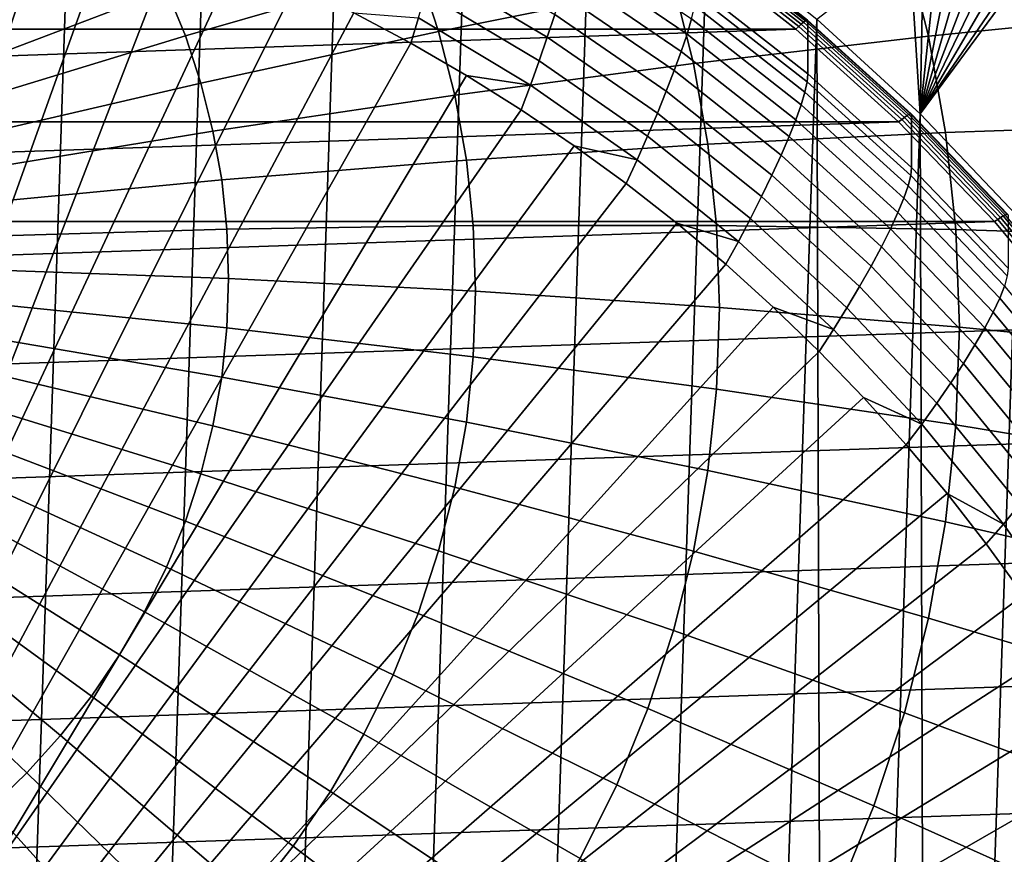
# Model space of a CAD drawing. Header units: metres. Extents: x -24 to 94, y -256 to 25.
# Tile 45 of 195: x 6 to 17, y -227 to -218. Entities that reach past the tile are written whole.
import ezdxf

# ---------------------------------------------------------------- set-up
doc = ezdxf.new("R2010")
doc.units = ezdxf.units.M
doc.layers.add('solid_10_061_003_XXX', color=7, linetype='CONTINUOUS')

msp = doc.modelspace()

# ---------------------------------------------------------------- linework, layer by layer
at = {"layer": 'solid_10_061_003_XXX'}
for points in [[(5.143085, -212.78154, 284.909271), (6.670398, -213.183182, 285.016876), (5.271901, -255.06781, 296.239838)], [(8.165121, -213.687698, 285.152069), (6.797029, -254.65741, 296.129883), (5.271901, -255.06781, 296.239838), (6.670398, -213.183182, 285.016876)], [(9.619234, -214.292435, 285.314117), (8.288543, -254.144424, 295.992401), (6.797029, -254.65741, 296.129883), (8.165121, -213.687698, 285.152069)], [(11.025844, -214.994507, 285.502228), (9.739044, -253.531372, 295.828156), (8.288543, -254.144424, 295.992401), (9.619234, -214.292435, 285.314117)], [(12.377852, -215.790375, 285.715485), (11.141331, -252.821304, 295.637878), (9.739044, -253.531372, 295.828156), (11.025844, -214.994507, 285.502228)], [(13.668534, -216.676102, 285.95282), (12.488405, -252.017761, 295.422577), (11.141331, -252.821304, 295.637878), (12.377852, -215.790375, 285.715485)], [(6.415282, -216.210617, 280.577057), (3.074654, -226.364151, 280.059448), (2.645744, -226.246826, 280.028015), (5.723643, -216.006012, 280.522247)], [(7.099111, -216.438385, 280.638092), (3.497973, -226.498917, 280.095551), (3.074654, -226.364151, 280.059448), (6.415282, -216.210617, 280.577057)], [(7.410232, -216.824188, 339.618286), (7.130928, -216.344376, 339.489716), (4.76082, -217.63562, 340.239471), (4.947291, -217.955948, 340.325317)], [(15.865209, -216.780502, 337.44162), (16.131577, -217.836304, 337.724548), (18.694695, -217.579819, 336.62384), (18.386005, -216.356262, 336.29599)], [(7.774296, -216.689056, 280.705261), (3.914947, -226.650925, 280.136292), (3.497973, -226.498917, 280.095551), (7.099111, -216.438385, 280.638092)], [(10.453139, -217.085571, 339.124329), (10.175247, -216.404892, 338.941956), (7.654985, -217.321304, 339.751465), (7.864048, -217.833374, 339.888702)], [(13.294616, -217.256577, 338.447754), (13.009421, -216.388611, 338.215179), (10.453139, -217.085571, 339.124329), (10.682295, -217.782974, 339.311218)], [(7.774296, -216.689056, 280.705261), (8.440017, -216.962341, 280.778503), (3.914947, -226.650925, 280.136292)], [(14.891498, -217.647278, 286.213043), (13.773608, -251.124756, 295.183289), (12.488405, -252.017761, 295.422577), (13.668534, -216.676102, 285.95282)], [(12.213526, -216.771927, 282.323181), (13.497035, -217.644379, 282.556946), (13.445753, -217.813995, 282.326721), (12.170206, -216.945099, 282.093903)], [(16.131577, -217.836304, 337.724548), (15.865209, -216.780502, 337.44162), (13.294616, -217.256577, 338.447754), (13.517824, -218.141296, 338.684814)], [(14.688505, -217.728333, 286.022552), (13.47005, -216.772324, 285.766388), (13.440215, -216.802902, 285.779724), (14.656089, -217.756531, 286.035248)], [(14.71633, -217.70134, 286.000031), (13.495566, -216.743515, 285.743378), (13.47005, -216.772324, 285.766388), (14.688505, -217.728333, 286.022552)], [(14.741294, -217.679871, 285.969604), (13.51846, -216.720428, 285.712524), (13.495566, -216.743515, 285.743378), (14.71633, -217.70134, 286.000031)], [(14.762141, -217.664993, 285.932831), (13.537579, -216.704178, 285.675385), (13.51846, -216.720428, 285.712524), (14.741294, -217.679871, 285.969604)], [(14.777826, -217.65744, 285.89151), (13.551962, -216.695618, 285.633789), (13.537579, -216.704178, 285.675385), (14.762141, -217.664993, 285.932831)], [(14.78756, -217.657623, 285.847748), (13.560888, -216.69516, 285.589844), (13.551962, -216.695618, 285.633789), (14.777826, -217.65744, 285.89151)], [(13.560888, -216.69516, 285.589844), (14.78756, -217.657623, 285.847748), (14.79094, -217.665558, 285.803833), (13.564106, -216.702957, 285.545898)], [(14.790853, -218.255936, 283.60022), (13.563909, -217.293259, 283.342255), (13.564106, -216.702957, 285.545898), (14.79094, -217.665558, 285.803833)], [(-13.440118, -216.802826, 285.779724), (-14.65599, -217.756439, 286.035217), (13.440215, -216.802902, 285.779724)], [(-14.65599, -217.756439, 286.035217), (14.656089, -217.756531, 286.035248), (13.440215, -216.802902, 285.779724)], [(7.654985, -217.321304, 339.751465), (7.410232, -216.824188, 339.618286), (4.947291, -217.955948, 340.325317), (5.110696, -218.287842, 340.414246)], [(10.67672, -216.828827, 281.342438), (11.975105, -217.595749, 281.547943), (11.891373, -217.846802, 281.421448), (10.608971, -217.085632, 281.217499)], [(15.86511, -216.893082, 292.552795), (15.929688, -216.922287, 292.692902), (16.040741, -218.699127, 286.494873), (14.891498, -217.647278, 286.213043)], [(9.095463, -217.257889, 280.857697), (4.324988, -226.819916, 280.18158), (3.914947, -226.650925, 280.136292), (8.440017, -216.962341, 280.778503)], [(12.170206, -216.945099, 282.093903), (13.445753, -217.813995, 282.326721), (13.38098, -218.006302, 282.118073), (12.115497, -217.141891, 281.886444)], [(15.929688, -216.922287, 292.692902), (16.073599, -216.986328, 293.016418), (16.040741, -218.699127, 286.494873)], [(16.073599, -216.986328, 293.016418), (16.213879, -217.047073, 293.347992), (16.040741, -218.699127, 286.494873)], [(10.682295, -217.782974, 339.311218), (10.453139, -217.085571, 339.124329), (7.864048, -217.833374, 339.888702), (8.036444, -218.358047, 340.029266)], [(10.608971, -217.085632, 281.217499), (11.891373, -217.846802, 281.421448), (11.80013, -218.109604, 281.325897), (10.535187, -217.354736, 281.123627)], [(16.213879, -217.047073, 293.347992), (16.350513, -217.104401, 293.687622), (16.040741, -218.699127, 286.494873)], [(16.350513, -217.104401, 293.687622), (16.483318, -217.157944, 294.035278), (16.040741, -218.699127, 286.494873)], [(12.115497, -217.141891, 281.886444), (13.38098, -218.006302, 282.118073), (13.303607, -218.218765, 281.933807), (12.050155, -217.359741, 281.703644)], [(16.483318, -217.157944, 294.035278), (16.61224, -217.20755, 294.390869), (16.040741, -218.699127, 286.494873)], [(16.61224, -217.20755, 294.390869), (16.737093, -217.252853, 294.754272), (16.040741, -218.699127, 286.494873)], [(9.739835, -217.575333, 280.942749), (4.727083, -227.005508, 280.231293), (4.324988, -226.819916, 280.18158), (9.095463, -217.257889, 280.857697)], [(7.864048, -217.833374, 339.888702), (7.654985, -217.321304, 339.751465), (5.110696, -218.287842, 340.414246), (5.250272, -218.629715, 340.505859)], [(13.517824, -218.141296, 338.684814), (13.294616, -217.256577, 338.447754), (10.682295, -217.782974, 339.311218), (10.861644, -218.493851, 339.501678)], [(14.782351, -218.343964, 283.327362), (13.556511, -217.381882, 283.06958), (13.563909, -217.293259, 283.342255), (14.790853, -218.255936, 283.60022)], [(16.737093, -217.252853, 294.754272), (16.857817, -217.293655, 295.125397), (16.040741, -218.699127, 286.494873)], [(16.857817, -217.293655, 295.125397), (16.974312, -217.329712, 295.504028), (16.040741, -218.699127, 286.494873)], [(16.974312, -217.329712, 295.504028), (17.036081, -217.347321, 295.713776), (16.040741, -218.699127, 286.494873)], [(17.036081, -217.347321, 295.713776), (17.086458, -217.360779, 295.889954), (17.110594, -219.826462, 286.796936), (16.040741, -218.699127, 286.494873)], [(10.535187, -217.354736, 281.123627), (11.80013, -218.109604, 281.325897), (11.70263, -218.380676, 281.262573), (10.45639, -217.632538, 281.062103)], [(12.050155, -217.359741, 281.703644), (13.303607, -218.218765, 281.933807), (13.214712, -218.448608, 281.776459), (11.975105, -217.595749, 281.547943)], [(13.556511, -217.381882, 283.06958), (14.782351, -218.343964, 283.327362), (14.75662, -218.459976, 283.062988), (13.534123, -217.499695, 282.805695)], [(13.534123, -217.499695, 282.805695), (14.75662, -218.459976, 283.062988), (14.713996, -218.601685, 282.813477), (13.497035, -217.644379, 282.556946)], [(10.372349, -217.914307, 281.033569), (5.120802, -227.207489, 280.285431), (4.727083, -227.005508, 280.231293), (9.739835, -217.575333, 280.942749)], [(10.45639, -217.632538, 281.062103), (10.372349, -217.914307, 281.033569), (9.739835, -217.575333, 280.942749)], [(10.45639, -217.632538, 281.062103), (11.70263, -218.380676, 281.262573), (10.992235, -218.274399, 281.130066), (10.372349, -217.914307, 281.033569)], [(11.975105, -217.595749, 281.547943), (13.214712, -218.448608, 281.776459), (13.115504, -218.692764, 281.648132), (11.891373, -217.846802, 281.421448)], [(13.497035, -217.644379, 282.556946), (14.713996, -218.601685, 282.813477), (14.655058, -218.767181, 282.582123), (13.445753, -217.813995, 282.326721)], [(14.891498, -217.647278, 286.213043), (14.990636, -250.146622, 294.921204), (13.773608, -251.124756, 295.183289)], [(15.913844, -218.706467, 286.211884), (14.762141, -217.664993, 285.932831), (14.741294, -217.679871, 285.969604), (15.89137, -218.719879, 286.248291)], [(15.930752, -218.700027, 286.170868), (14.777826, -217.65744, 285.89151), (14.762141, -217.664993, 285.932831), (15.913844, -218.706467, 286.211884)], [(15.941244, -218.700897, 286.127289), (14.78756, -217.657623, 285.847748), (14.777826, -217.65744, 285.89151), (15.930752, -218.700027, 286.170868)], [(14.78756, -217.657623, 285.847748), (15.941244, -218.700897, 286.127289), (15.944874, -218.709076, 286.083435), (14.79094, -217.665558, 285.803833)], [(15.944794, -219.299438, 283.879822), (14.790853, -218.255936, 283.60022), (14.79094, -217.665558, 285.803833), (15.944874, -218.709076, 286.083435)], [(14.891498, -217.647278, 286.213043), (16.040741, -218.699127, 286.494873), (14.990636, -250.146622, 294.921204)], [(16.131577, -217.836304, 337.724548), (16.322731, -218.907196, 338.011475), (18.916222, -218.820877, 336.95639), (18.694695, -217.579819, 336.62384)], [(-14.65599, -217.756439, 286.035217), (-15.799746, -218.790314, 286.312256), (14.656089, -217.756531, 286.035248)], [(-15.799746, -218.790314, 286.312256), (15.799843, -218.790405, 286.312286), (14.656089, -217.756531, 286.035248)], [(10.861644, -218.493851, 339.501678), (10.682295, -217.782974, 339.311218), (8.036444, -218.358047, 340.029266), (8.171371, -218.892853, 340.172577)], [(15.834463, -218.764618, 286.300232), (14.688505, -217.728333, 286.022552), (14.656089, -217.756531, 286.035248), (15.799843, -218.790405, 286.312286)], [(15.864459, -218.739594, 286.278229), (14.71633, -217.70134, 286.000031), (14.688505, -217.728333, 286.022552), (15.834463, -218.764618, 286.300232)], [(15.89137, -218.719879, 286.248291), (14.741294, -217.679871, 285.969604), (14.71633, -217.70134, 286.000031), (15.864459, -218.739594, 286.278229)], [(8.036444, -218.358047, 340.029266), (7.864048, -217.833374, 339.888702), (5.250272, -218.629715, 340.505859), (5.365369, -218.979996, 340.599701)], [(11.891373, -217.846802, 281.421448), (13.115504, -218.692764, 281.648132), (13.007358, -218.948029, 281.550568), (11.80013, -218.109604, 281.325897)], [(13.445753, -217.813995, 282.326721), (14.655058, -218.767181, 282.582123), (14.580608, -218.954285, 282.37207), (13.38098, -218.006302, 282.118073)], [(16.322731, -218.907196, 338.011475), (16.131577, -217.836304, 337.724548), (13.517824, -218.141296, 338.684814), (13.678007, -219.038681, 338.925262)], [(10.992235, -218.274399, 281.130066), (5.50526, -227.425415, 280.343811), (5.120802, -227.207489, 280.285431), (10.372349, -217.914307, 281.033569)], [(11.80013, -218.109604, 281.325897), (13.007358, -218.948029, 281.550568), (12.891748, -219.211044, 281.485077), (11.70263, -218.380676, 281.262573)], [(13.38098, -218.006302, 282.118073), (14.580608, -218.954285, 282.37207), (14.491664, -219.160522, 282.186157), (13.303607, -218.218765, 281.933807)], [(13.678007, -219.038681, 338.925262), (13.517824, -218.141296, 338.684814), (10.861644, -218.493851, 339.501678), (10.990351, -219.214905, 339.694885)], [(13.303607, -218.218765, 281.933807), (14.491664, -219.160522, 282.186157), (14.389456, -219.383194, 282.026886), (13.214712, -218.448608, 281.776459)], [(10.992235, -218.274399, 281.130066), (11.59874, -218.655136, 281.232086), (5.50526, -227.425415, 280.343811)], [(11.70263, -218.380676, 281.262573), (11.59874, -218.655136, 281.232086), (10.992235, -218.274399, 281.130066)], [(15.935238, -219.38681, 283.606781), (14.782351, -218.343964, 283.327362), (14.790853, -218.255936, 283.60022), (15.944794, -219.299438, 283.879822)], [(8.171371, -218.892853, 340.172577), (8.036444, -218.358047, 340.029266), (5.365369, -218.979996, 340.599701), (5.455451, -219.337051, 340.695374)], [(11.70263, -218.380676, 281.262573), (12.891748, -219.211044, 281.485077), (12.191122, -219.056107, 281.339508), (11.59874, -218.655136, 281.232086)], [(14.782351, -218.343964, 283.327362), (15.935238, -219.38681, 283.606781), (15.906318, -219.500793, 283.341888), (14.75662, -218.459976, 283.062988)], [(10.990351, -219.214905, 339.694885), (10.861644, -218.493851, 339.501678), (8.171371, -218.892853, 340.172577), (8.2682, -219.435318, 340.317932)], [(13.214712, -218.448608, 281.776459), (14.389456, -219.383194, 282.026886), (14.275366, -219.61937, 281.896393), (13.115504, -218.692764, 281.648132)], [(14.75662, -218.459976, 283.062988), (15.906318, -219.500793, 283.341888), (15.858409, -219.639114, 283.091461), (14.713996, -218.601685, 282.813477)], [(12.191122, -219.056107, 281.339508), (5.879714, -227.658844, 280.406372), (5.50526, -227.425415, 280.343811), (11.59874, -218.655136, 281.232086)], [(14.713996, -218.601685, 282.813477), (15.858409, -219.639114, 283.091461), (15.792162, -219.799957, 282.858856), (14.655058, -218.767181, 282.582123)], [(13.115504, -218.692764, 281.648132), (14.275366, -219.61937, 281.896393), (14.150965, -219.865906, 281.796509), (13.007358, -218.948029, 281.550568)], [(14.655058, -218.767181, 282.582123), (15.792162, -219.799957, 282.858856), (15.708475, -219.981171, 282.647217), (14.580608, -218.954285, 282.37207)], [(16.040741, -218.699127, 286.494873), (16.133495, -249.088211, 294.637604), (14.990636, -250.146622, 294.921204)], [(16.902267, -219.876068, 286.598022), (15.834463, -218.764618, 286.300232), (15.799843, -218.790405, 286.312286), (16.865664, -219.899338, 286.609406)], [(16.934286, -219.853149, 286.576599), (15.864459, -218.739594, 286.278229), (15.834463, -218.764618, 286.300232), (16.902267, -219.876068, 286.598022)], [(16.963011, -219.835327, 286.54715), (15.89137, -218.719879, 286.248291), (15.864459, -218.739594, 286.278229), (16.934286, -219.853149, 286.576599)], [(16.987001, -219.823486, 286.5112), (15.913844, -218.706467, 286.211884), (15.89137, -218.719879, 286.248291), (16.963011, -219.835327, 286.54715)], [(17.005049, -219.818237, 286.47049), (15.930752, -218.700027, 286.170868), (15.913844, -218.706467, 286.211884), (16.987001, -219.823486, 286.5112)], [(17.016249, -219.819839, 286.427094), (15.941244, -218.700897, 286.127289), (15.930752, -218.700027, 286.170868), (17.005049, -219.818237, 286.47049)], [(15.941244, -218.700897, 286.127289), (17.016249, -219.819839, 286.427094), (17.020136, -219.828293, 286.383331), (15.944874, -218.709076, 286.083435)], [(17.020037, -220.41864, 284.179688), (15.944794, -219.299438, 283.879822), (15.944874, -218.709076, 286.083435), (17.020136, -219.828293, 286.383331)], [(16.040741, -218.699127, 286.494873), (17.110594, -219.826462, 286.796936), (16.133495, -249.088211, 294.637604)], [(-15.799746, -218.790314, 286.312256), (-16.865572, -219.899231, 286.609375), (15.799843, -218.790405, 286.312286)], [(-16.865572, -219.899231, 286.609375), (16.865664, -219.899338, 286.609406), (15.799843, -218.790405, 286.312286)], [(16.322731, -218.907196, 338.011475), (16.43778, -219.988205, 338.301147), (19.049553, -220.073624, 337.292053), (18.916222, -218.820877, 336.95639)], [(8.2682, -219.435318, 340.317932), (8.171371, -218.892853, 340.172577), (5.455451, -219.337051, 340.695374), (5.520096, -219.699219, 340.792419)], [(13.007358, -218.948029, 281.550568), (14.150965, -219.865906, 281.796509), (14.017942, -220.119598, 281.728516), (12.891748, -219.211044, 281.485077)], [(16.43778, -219.988205, 338.301147), (16.322731, -218.907196, 338.011475), (13.678007, -219.038681, 338.925262), (13.774416, -219.944534, 339.167999)], [(14.580608, -218.954285, 282.37207), (15.708475, -219.981171, 282.647217), (15.608487, -220.180374, 282.459412), (14.491664, -219.160522, 282.186157)], [(12.768663, -219.476776, 281.45224), (6.2437, -227.907516, 280.472992), (5.879714, -227.658844, 280.406372), (12.191122, -219.056107, 281.339508)], [(13.774416, -219.944534, 339.167999), (13.678007, -219.038681, 338.925262), (10.990351, -219.214905, 339.694885), (11.067816, -219.942764, 339.889923)], [(12.891748, -219.211044, 281.485077), (12.768663, -219.476776, 281.45224), (12.191122, -219.056107, 281.339508)], [(14.491664, -219.160522, 282.186157), (15.608487, -220.180374, 282.459412), (15.493569, -220.394958, 282.297974), (14.389456, -219.383194, 282.026886)], [(11.067816, -219.942764, 339.889923), (10.990351, -219.214905, 339.694885), (8.2682, -219.435318, 340.317932), (8.326478, -219.982895, 340.464661)], [(12.891748, -219.211044, 281.485077), (14.017942, -220.119598, 281.728516), (13.330659, -219.916656, 281.570099), (12.768663, -219.476776, 281.45224)], [(17.009483, -220.505249, 283.906494), (15.935238, -219.38681, 283.606781), (15.944794, -219.299438, 283.879822), (17.020037, -220.41864, 284.179688)], [(14.389456, -219.383194, 282.026886), (15.493569, -220.394958, 282.297974), (15.365276, -220.62207, 282.16507), (14.275366, -219.61937, 281.896393)], [(15.935238, -219.38681, 283.606781), (17.009483, -220.505249, 283.906494), (16.977541, -220.616974, 283.640961), (15.906318, -219.500793, 283.341888)], [(8.326478, -219.982895, 340.464661), (8.2682, -219.435318, 340.317932), (5.520096, -219.699219, 340.792419), (5.559004, -220.064789, 340.890381)], [(13.330659, -219.916656, 281.570099), (6.596297, -228.170776, 280.543518), (6.2437, -227.907516, 280.472992), (12.768663, -219.476776, 281.45224)], [(15.906318, -219.500793, 283.341888), (16.977541, -220.616974, 283.640961), (16.924629, -220.751556, 283.389526), (15.858409, -219.639114, 283.091461)], [(14.275366, -219.61937, 281.896393), (15.365276, -220.62207, 282.16507), (15.225359, -220.858749, 282.062531), (14.150965, -219.865906, 281.796509)], [(15.858409, -219.639114, 283.091461), (16.924629, -220.751556, 283.389526), (16.851463, -220.907227, 283.155548), (15.792162, -219.799957, 282.858856)], [(14.150965, -219.865906, 281.796509), (15.225359, -220.858749, 282.062531), (15.075713, -221.101868, 281.991699), (14.017942, -220.119598, 281.728516)], [(15.792162, -219.799957, 282.858856), (16.851463, -220.907227, 283.155548), (16.759031, -221.081909, 282.942169), (15.708475, -219.981171, 282.647217)], [(17.110594, -219.826462, 286.796936), (17.196487, -247.954742, 294.333893), (16.133495, -249.088211, 294.637604)], [(17.920532, -221.036514, 286.893677), (16.934286, -219.853149, 286.576599), (16.902267, -219.876068, 286.598022), (17.88665, -221.05719, 286.91452)], [(17.95093, -221.020691, 286.864777), (16.963011, -219.835327, 286.54715), (16.934286, -219.853149, 286.576599), (17.920532, -221.036514, 286.893677)], [(17.976316, -221.010529, 286.829254), (16.987001, -219.823486, 286.5112), (16.963011, -219.835327, 286.54715), (17.95093, -221.020691, 286.864777)], [(-18.742369, -222.319366, 287.257874), (17.84816, -221.077667, 286.92514), (16.865664, -219.899338, 286.609406), (-17.848083, -221.077576, 286.92511)], [(-16.865572, -219.899231, 286.609375), (-17.848083, -221.077576, 286.92511), (16.865664, -219.899338, 286.609406)], [(13.876425, -220.375214, 281.692963), (6.937086, -228.448318, 280.617889), (6.596297, -228.170776, 280.543518), (13.330659, -219.916656, 281.570099)], [(8.326478, -219.982895, 340.464661), (8.345934, -220.533035, 340.612061), (11.093678, -220.674026, 340.085846), (11.067816, -219.942764, 339.889923)], [(11.067816, -219.942764, 339.889923), (11.093678, -220.674026, 340.085846), (13.806602, -220.85463, 339.411835), (13.774416, -219.944534, 339.167999)], [(14.017942, -220.119598, 281.728516), (13.876425, -220.375214, 281.692963), (13.330659, -219.916656, 281.570099)], [(13.774416, -219.944534, 339.167999), (13.806602, -220.85463, 339.411835), (16.476191, -221.074265, 338.592133), (16.43778, -219.988205, 338.301147)], [(17.88665, -221.05719, 286.91452), (16.902267, -219.876068, 286.598022), (16.865664, -219.899338, 286.609406), (17.84816, -221.077667, 286.92514)], [(5.559004, -220.064789, 340.890381), (5.571994, -220.432083, 340.9888), (8.345934, -220.533035, 340.612061), (8.326478, -219.982895, 340.464661)], [(15.708475, -219.981171, 282.647217), (16.759031, -221.081909, 282.942169), (16.648586, -221.2733, 282.752258), (15.608487, -220.180374, 282.459412)], [(16.43778, -219.988205, 338.301147), (16.476191, -221.074265, 338.592133), (19.094065, -221.33226, 337.629303), (19.049553, -220.073624, 337.292053)], [(14.017942, -220.119598, 281.728516), (15.075713, -221.101868, 281.991699), (14.405297, -220.851868, 281.820679), (13.876425, -220.375214, 281.692963)], [(15.608487, -220.180374, 282.459412), (16.648586, -221.2733, 282.752258), (16.521635, -221.478897, 282.58844), (15.493569, -220.394958, 282.297974)], [(14.405297, -220.851868, 281.820679), (7.265374, -228.739563, 280.695953), (6.937086, -228.448318, 280.617889), (13.876425, -220.375214, 281.692963)], [(15.493569, -220.394958, 282.297974), (16.521635, -221.478897, 282.58844), (16.379892, -221.695984, 282.45285), (15.365276, -220.62207, 282.16507)], [(8.326478, -221.083176, 340.75946), (8.345934, -220.533035, 340.612061), (5.571994, -220.432083, 340.9888), (5.559004, -220.799377, 341.087219)], [(11.067816, -221.405289, 340.281799), (11.093678, -220.674026, 340.085846), (8.345934, -220.533035, 340.612061), (8.326478, -221.083176, 340.75946)], [(15.365276, -220.62207, 282.16507), (16.379892, -221.695984, 282.45285), (16.225283, -221.921707, 282.347351), (15.225359, -220.858749, 282.062531)], [(16.977541, -220.616974, 283.640961), (17.96501, -221.80304, 283.958771), (17.907402, -221.933548, 283.706238), (16.924629, -220.751556, 283.389526)], [(13.774416, -221.764709, 339.655701), (13.806602, -220.85463, 339.411835), (11.093678, -220.674026, 340.085846), (11.067816, -221.405289, 340.281799)], [(8.2682, -221.630737, 340.906189), (8.326478, -221.083176, 340.75946), (5.559004, -220.799377, 341.087219), (5.520096, -221.164948, 341.18515)], [(14.405297, -220.851868, 281.820679), (14.916632, -221.346069, 281.953094), (7.265374, -228.739563, 280.695953)], [(15.075713, -221.101868, 281.991699), (14.916632, -221.346069, 281.953094), (14.405297, -220.851868, 281.820679)], [(16.924629, -220.751556, 283.389526), (17.907402, -221.933548, 283.706238), (17.827742, -222.083557, 283.470734), (16.851463, -220.907227, 283.155548)], [(16.43778, -222.160324, 338.883148), (16.476191, -221.074265, 338.592133), (13.806602, -220.85463, 339.411835), (13.774416, -221.764709, 339.655701)], [(15.225359, -220.858749, 282.062531), (16.225283, -221.921707, 282.347351), (16.059898, -222.153091, 282.273376), (15.075713, -221.101868, 281.991699)], [(16.851463, -220.907227, 283.155548), (17.827742, -222.083557, 283.470734), (17.727104, -222.251083, 283.255463), (16.759031, -221.081909, 282.942169)], [(-19.544073, -223.618469, 287.605957), (18.742422, -222.319443, 287.257874), (17.84816, -221.077667, 286.92514), (-18.742369, -222.319366, 287.257874)], [(8.171371, -222.173203, 341.051544), (8.2682, -221.630737, 340.906189), (5.520096, -221.164948, 341.18515), (5.455451, -221.527115, 341.282196)], [(10.990351, -222.133133, 340.476837), (11.067816, -221.405289, 340.281799), (8.326478, -221.083176, 340.75946), (8.2682, -221.630737, 340.906189)], [(15.075713, -221.101868, 281.991699), (16.059898, -222.153091, 282.273376), (15.409806, -221.857193, 282.090057), (14.916632, -221.346069, 281.953094)], [(16.476191, -221.074265, 338.592133), (16.43778, -222.160324, 338.883148), (19.049553, -222.590881, 337.966553), (19.094065, -221.33226, 337.629303)], [(16.759031, -221.081909, 282.942169), (17.727104, -222.251083, 283.255463), (17.606848, -222.433945, 283.063263), (16.648586, -221.2733, 282.752258)], [(16.648586, -221.2733, 282.752258), (17.606848, -222.433945, 283.063263), (17.468607, -222.629715, 282.89679), (16.521635, -221.478897, 282.58844)], [(15.409806, -221.857193, 282.090057), (7.580523, -229.043976, 280.777496), (7.265374, -228.739563, 280.695953), (14.916632, -221.346069, 281.953094)], [(13.678007, -222.670563, 339.898438), (13.774416, -221.764709, 339.655701), (11.067816, -221.405289, 340.281799), (10.990351, -222.133133, 340.476837)], [(16.521635, -221.478897, 282.58844), (17.468607, -222.629715, 282.89679), (17.314243, -222.835815, 282.75824), (16.379892, -221.695984, 282.45285)], [(8.036444, -222.708008, 341.194855), (8.171371, -222.173203, 341.051544), (5.455451, -221.527115, 341.282196), (5.365369, -221.884171, 341.377869)], [(10.861644, -222.854187, 340.670044), (10.990351, -222.133133, 340.476837), (8.2682, -221.630737, 340.906189), (8.171371, -222.173203, 341.051544)], [(16.379892, -221.695984, 282.45285), (17.314243, -222.835815, 282.75824), (17.145849, -223.049561, 282.649567), (16.225283, -221.921707, 282.347351)], [(16.322731, -223.241333, 339.172791), (16.43778, -222.160324, 338.883148), (13.774416, -221.764709, 339.655701), (13.678007, -222.670563, 339.898438)], [(7.864048, -223.232681, 341.335419), (8.036444, -222.708008, 341.194855), (5.365369, -221.884171, 341.377869), (5.250272, -222.234451, 341.471741)], [(15.884219, -222.384628, 282.231384), (7.882055, -229.361084, 280.862488), (7.580523, -229.043976, 280.777496), (15.409806, -221.857193, 282.090057)], [(16.059898, -222.153091, 282.273376), (15.884219, -222.384628, 282.231384), (15.409806, -221.857193, 282.090057)], [(16.225283, -221.921707, 282.347351), (17.145849, -223.049561, 282.649567), (16.965694, -223.268112, 282.572144), (16.059898, -222.153091, 282.273376)], [(13.517824, -223.567947, 340.138885), (13.678007, -222.670563, 339.898438), (10.990351, -222.133133, 340.476837), (10.861644, -222.854187, 340.670044)], [(16.059898, -222.153091, 282.273376), (16.965694, -223.268112, 282.572144), (16.339294, -222.927719, 282.376923), (15.884219, -222.384628, 282.231384)], [(16.43778, -222.160324, 338.883148), (16.322731, -223.241333, 339.172791), (18.916222, -223.843643, 338.302246), (19.049553, -222.590881, 337.966553)], [(7.654985, -223.744766, 341.472626), (7.864048, -223.232681, 341.335419), (5.250272, -222.234451, 341.471741), (5.110696, -222.576324, 341.563354)], [(10.682295, -223.565079, 340.860504), (10.861644, -222.854187, 340.670044), (8.171371, -222.173203, 341.051544), (8.036444, -222.708008, 341.194855)], [(-20.249378, -224.968613, 287.967712), (19.544113, -223.618546, 287.605988), (18.742422, -222.319443, 287.257874), (-19.544073, -223.618469, 287.605957)], [(16.339294, -222.927719, 282.376923), (8.169387, -229.690262, 280.950684), (7.882055, -229.361084, 280.862488), (15.884219, -222.384628, 282.231384)], [(7.410232, -224.241867, 341.605835), (7.654985, -223.744766, 341.472626), (5.110696, -222.576324, 341.563354), (4.947291, -222.908218, 341.652283)], [(10.453139, -224.262482, 341.047394), (10.682295, -223.565079, 340.860504), (8.036444, -222.708008, 341.194855), (7.864048, -223.232681, 341.335419)], [(16.131577, -224.312225, 339.459747), (16.322731, -223.241333, 339.172791), (13.678007, -222.670563, 339.898438), (13.517824, -223.567947, 340.138885)], [(7.130928, -224.72168, 341.734406), (7.410232, -224.241867, 341.605835), (4.947291, -222.908218, 341.652283), (4.76082, -223.228546, 341.738098)], [(16.774477, -223.485825, 282.526459), (8.44193, -230.030838, 281.041931), (8.169387, -229.690262, 280.950684), (16.339294, -222.927719, 282.376923)], [(13.294616, -224.452682, 340.375946), (13.517824, -223.567947, 340.138885), (10.861644, -222.854187, 340.670044), (10.682295, -223.565079, 340.860504)], [(16.965694, -223.268112, 282.572144), (16.774477, -223.485825, 282.526459), (16.339294, -222.927719, 282.376923)], [(17.145849, -223.049561, 282.649567), (17.982552, -224.236801, 282.967682), (17.788681, -224.441513, 282.886566), (16.965694, -223.268112, 282.572144)], [(6.818377, -225.181961, 341.857727), (7.130928, -224.72168, 341.734406), (4.76082, -223.228546, 341.738098), (4.552151, -223.535858, 341.820435)], [(10.175247, -224.943161, 341.229767), (10.453139, -224.262482, 341.047394), (7.864048, -223.232681, 341.335419), (7.654985, -223.744766, 341.472626)], [(16.322731, -223.241333, 339.172791), (16.131577, -224.312225, 339.459747), (18.694695, -225.084686, 338.634766), (18.916222, -223.843643, 338.302246)], [(16.965694, -223.268112, 282.572144), (17.788681, -224.441513, 282.886566), (17.189238, -224.058258, 282.67984), (16.774477, -223.485825, 282.526459)], [(6.474035, -225.620575, 341.97525), (6.818377, -225.181961, 341.857727), (4.552151, -223.535858, 341.820435), (4.322258, -223.828674, 341.898895)], [(17.189238, -224.058258, 282.67984), (8.699366, -230.382431, 281.136139), (8.44193, -230.030838, 281.041931), (16.774477, -223.485825, 282.526459)], [(13.009421, -225.320633, 340.608521), (13.294616, -224.452682, 340.375946), (10.682295, -223.565079, 340.860504), (10.453139, -224.262482, 341.047394)], [(15.865209, -225.368027, 339.742645), (16.131577, -224.312225, 339.459747), (13.517824, -223.567947, 340.138885), (13.294616, -224.452682, 340.375946)], [(-20.854958, -226.363434, 288.341461), (20.249416, -224.968689, 287.967743), (19.544113, -223.618546, 287.605988), (-20.249378, -224.968613, 287.967712)], [(9.849913, -225.603928, 341.40683), (10.175247, -224.943161, 341.229767), (7.654985, -223.744766, 341.472626), (7.410232, -224.241867, 341.605835)], [(6.099509, -226.035461, 342.086426), (6.474035, -225.620575, 341.97525), (4.322258, -223.828674, 341.898895), (4.072214, -224.105667, 341.973114)], [(5.696544, -226.424698, 342.190735), (6.099509, -226.035461, 342.086426), (4.072214, -224.105667, 341.973114), (3.803182, -224.36554, 342.042755)], [(17.189238, -224.058258, 282.67984), (17.583071, -224.644318, 282.836884), (8.699366, -230.382431, 281.136139)], [(9.478654, -226.241714, 341.577728), (9.849913, -225.603928, 341.40683), (7.410232, -224.241867, 341.605835), (7.130928, -224.72168, 341.734406)], [(12.663571, -226.167755, 340.83551), (13.009421, -225.320633, 340.608521), (10.453139, -224.262482, 341.047394), (10.175247, -224.943161, 341.229767)], [(16.131577, -224.312225, 339.459747), (15.865209, -225.368027, 339.742645), (18.386005, -226.308243, 338.962616), (18.694695, -225.084686, 338.634766)], [(15.524871, -226.403793, 340.020172), (15.865209, -225.368027, 339.742645), (13.294616, -224.452682, 340.375946), (13.009421, -225.320633, 340.608521)], [(17.955498, -225.243286, 282.997375), (8.941035, -230.744125, 281.233063), (8.699366, -230.382431, 281.136139), (17.583071, -224.644318, 282.836884)], [(9.063201, -226.853546, 341.741669), (9.478654, -226.241714, 341.577728), (7.130928, -224.72168, 341.734406), (6.818377, -225.181961, 341.857727)], [(-21.357889, -227.796463, 288.725433), (20.85499, -226.363525, 288.341492), (20.249416, -224.968689, 287.967743), (-20.854958, -226.363434, 288.341461)], [(12.258678, -226.990128, 341.055847), (12.663571, -226.167755, 340.83551), (10.175247, -224.943161, 341.229767), (9.849913, -225.603928, 341.40683)], [(8.605492, -227.436554, 341.897888), (9.063201, -226.853546, 341.741669), (6.818377, -225.181961, 341.857727), (6.474035, -225.620575, 341.97525)], [(18.306067, -225.854446, 283.161133), (9.166645, -231.115479, 281.33255), (8.941035, -230.744125, 281.233063), (17.955498, -225.243286, 282.997375)], [(15.112148, -227.414734, 340.291077), (15.524871, -226.403793, 340.020172), (13.009421, -225.320633, 340.608521), (12.663571, -226.167755, 340.83551)], [(15.865209, -225.368027, 339.742645), (15.524871, -226.403793, 340.020172), (17.99159, -227.508591, 339.284271), (18.386005, -226.308243, 338.962616)], [(8.107659, -227.988037, 342.045654), (8.605492, -227.436554, 341.897888), (6.474035, -225.620575, 341.97525), (6.099509, -226.035461, 342.086426)], [(11.796629, -227.783875, 341.268524), (12.258678, -226.990128, 341.055847), (9.849913, -225.603928, 341.40683), (9.478654, -226.241714, 341.577728)], [(18.634346, -226.477036, 283.327942), (9.37575, -231.495773, 281.434479), (9.166645, -231.115479, 281.33255), (18.306067, -225.854446, 283.161133)], [(7.572025, -228.505417, 342.184265), (8.107659, -227.988037, 342.045654), (6.099509, -226.035461, 342.086426), (5.696544, -226.424698, 342.190735)], [(14.628966, -228.396103, 340.554016), (15.112148, -227.414734, 340.291077), (12.663571, -226.167755, 340.83551), (12.258678, -226.990128, 341.055847)], [(11.279578, -228.545319, 341.472565), (11.796629, -227.783875, 341.268524), (9.478654, -226.241714, 341.577728), (9.063201, -226.853546, 341.741669)], [(-21.7556, -229.260788, 289.117798), (21.35791, -227.796524, 288.725464), (20.85499, -226.363525, 288.341492), (-21.357889, -227.796463, 288.725433)], [(7.001087, -228.986282, 342.31311), (7.572025, -228.505417, 342.184265), (5.696544, -226.424698, 342.190735), (5.267018, -226.786469, 342.287659)], [(15.524871, -226.403793, 340.020172), (15.112148, -227.414734, 340.291077), (17.513292, -228.680145, 339.598175), (17.99159, -227.508591, 339.284271)], [(18.939939, -227.110321, 283.49765), (9.567888, -231.884171, 281.538544), (9.37575, -231.495773, 281.434479), (18.634346, -226.477036, 283.327942)], [(6.397506, -229.428406, 342.43158), (7.001087, -228.986282, 342.31311), (5.267018, -226.786469, 342.287659), (4.812936, -227.11908, 342.37677)], [(10.709937, -229.270905, 341.666992), (11.279578, -228.545319, 341.472565), (9.063201, -226.853546, 341.741669), (8.605492, -227.436554, 341.897888)]]:
    msp.add_3dface(points, dxfattribs=at)

doc.saveas('drawing.dxf')
